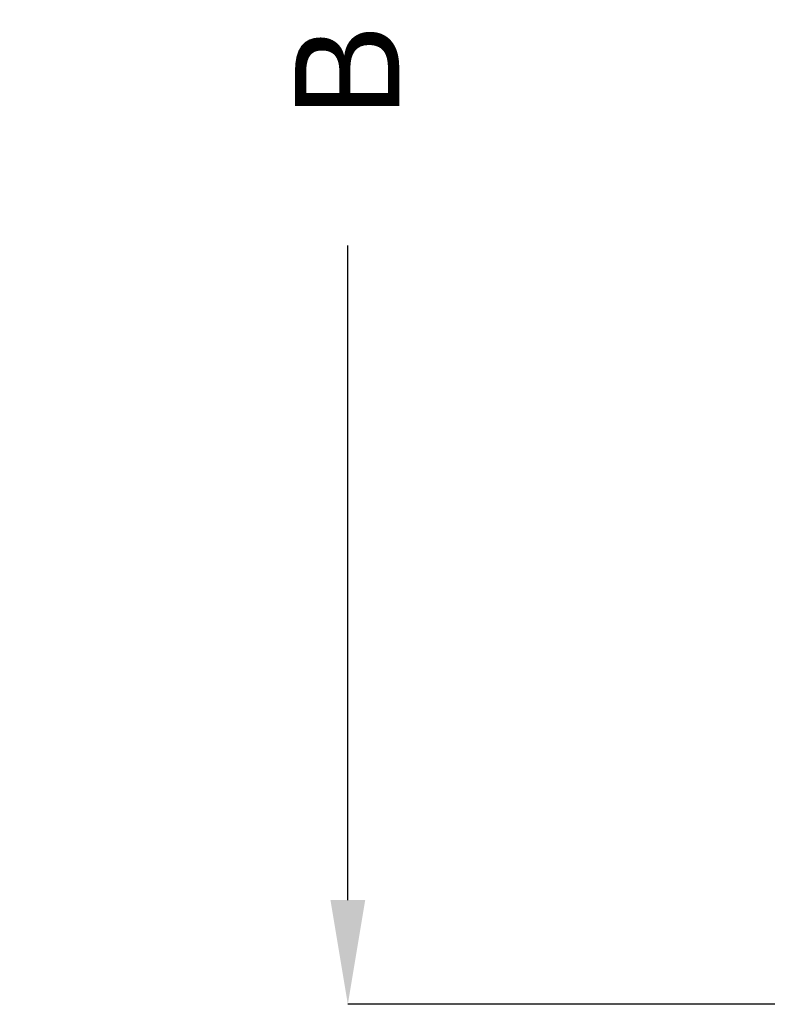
# Model space of a CAD drawing. Header units: millimetres. Extents: x -746 to 505, y -500 to 878.
# Tile 1 of 24: x -746 to -459, y -500 to -122. Entities that reach past the tile are written whole.
import ezdxf

# ---------------------------------------------------------------- set-up
doc = ezdxf.new("R2010")
doc.units = ezdxf.units.MM
doc.layers.add('AM_5', color=3, linetype='Continuous', lineweight=25)
doc.dimstyles.new('ISO-25', dxfattribs={"dimtxt": 2.5, "dimasz": 2.5, "dimexe": 1.25, "dimexo": 0.625, "dimtad": 1, "dimtxsty": 'Standard', "dimcen": 2.5, "dimadec": 0, "dimazin": 0, "dimtfac": 1, "dimtmove": 0, "dimatfit": 3, "dimfxl": 1, "dimarcsym": 0})

# ---------------------------------------------------------------- blocks, each defined once
blk = doc.blocks.new('*D107')
at = {"layer": 'AM_5', "color": 0, "lineweight": -2}
for p, q in [((-400, 500), (-620, 500)), ((-620, 460), (-620, 208.94)), ((-620, -460), (-620, -208.94)), ((-400, -500), (-620, -500))]:
    blk.add_line(p, q, dxfattribs=at)
at = {"layer": 'AM_5', "color": 0}
for points in [[(-613.33, 460), (-626.67, 460), (-620, 500)], [(-626.67, -460), (-613.33, -460), (-620, -500)]]:
    blk.add_solid(points, dxfattribs=at)
at = {"layer": 'Defpoints', "color": 0}
for p in [(-400, 500), (-620, -500), (-400, -500)]:
    blk.add_point(p, dxfattribs=at)
at = {"layer": 'AM_5', "color": 0, "insert": (-620, 0), "char_height": 40, "attachment_point": 5, "rotation": 90}
blk.add_mtext('B = 1000 mm', dxfattribs=at)

msp = doc.modelspace()

# ---------------------------------------------------------------- dimensions: what is measured, and where the dimension line sits
at = {"layer": 'AM_5'}
dim = msp.add_linear_dim(base=(-620, -500), p1=(-400, 500), p2=(-400, -500), angle=90, text='B = 1000 mm', dimstyle='ISO-25', override={"dimtxt": 40, "dimasz": 40, "dimexe": 0, "dimexo": 0, "dimgap": 12}, dxfattribs=at)
dim.commit()
dim.dimension.update_dxf_attribs({"geometry": '*D107', "text_midpoint": (-620, 0), "dimtype": 160, "text_rotation": 90})

doc.saveas('drawing.dxf')
